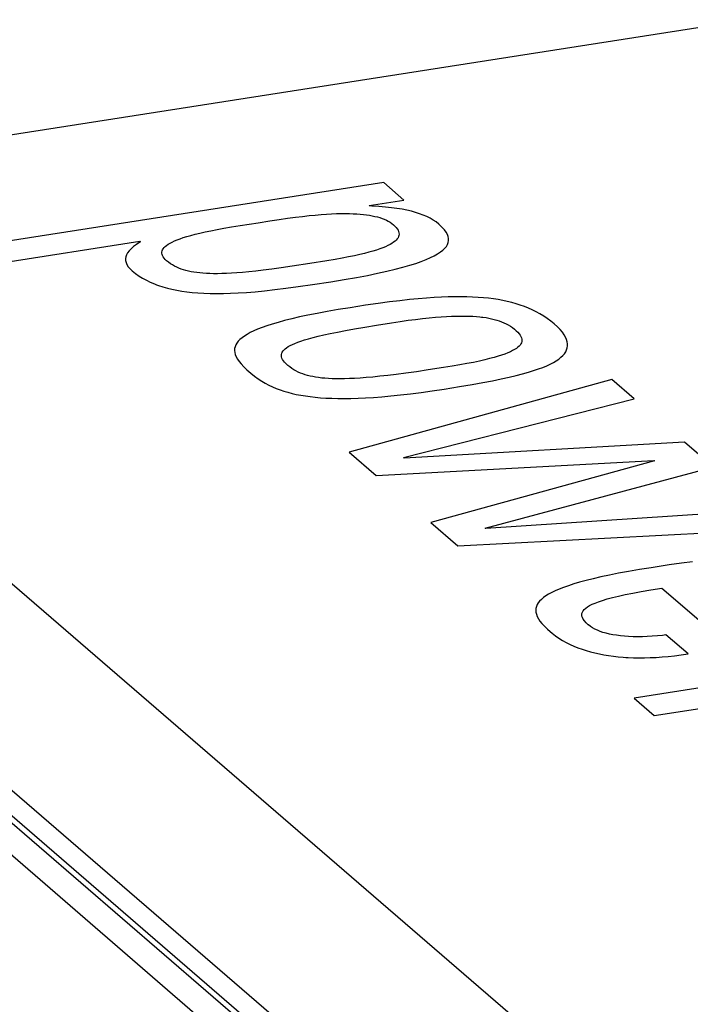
# Model space of a CAD drawing. Header units: millimetres. Extents: x -2579 to 1363, y -329 to 2298.
# Tile 231 of 256: x 1128.98 to 1131.41, y 1199.97 to 1203.55. Entities that reach past the tile are written whole.
import ezdxf

# ---------------------------------------------------------------- set-up
doc = ezdxf.new("R2010")
doc.units = ezdxf.units.MM
doc.header["$LTSCALE"] = 30.734
doc.layers.get('0').update_dxf_attribs({"linetype": 'CONTINUOUS'})

msp = doc.modelspace()

# ---------------------------------------------------------------- linework, layer by layer
at = {"color": 2}
msp.add_line((1146.4777, 1185.3765), (1119.6647, 1208.5237), dxfattribs=at)
at = {"color": 7}
for p, q in [((1146.6743, 1185.3243), (1119.8614, 1208.4715)), ((1120.1721, 1208.3234), (1146.9599, 1185.1979)), ((1120.1724, 1208.2303), (1146.7777, 1185.2622))]:
    msp.add_line(p, q, dxfattribs=at)
at = {"color": 250, "true_color": 0x1c1c1c}
for p, q in [((1147.5709, 1185.4198), (1121.2178, 1208.17)), ((1127.3835, 1202.8843), (1136.6705, 1204.3317)), ((1130.2997, 1202.9532), (1128.8292, 1202.724)), ((1130.3728, 1202.8901), (1130.2997, 1202.9532)), ((1130.2461, 1202.8703), (1130.3728, 1202.8901)), ((1130.2479, 1202.8688), (1130.2461, 1202.8703)), ((1130.2558, 1202.8684), (1130.2479, 1202.8688)), ((1130.2817, 1202.8667), (1130.2558, 1202.8684)), ((1130.3054, 1202.8647), (1130.2817, 1202.8667)), ((1130.3273, 1202.8623), (1130.3054, 1202.8647)), ((1129.9784, 1202.8276), (1130.0042, 1202.8307)), ((1130.0042, 1202.8307), (1130.0282, 1202.8334)), ((1130.0282, 1202.8334), (1130.0506, 1202.8356)), ((1130.0506, 1202.8356), (1130.0717, 1202.8374)), ((1130.0717, 1202.8374), (1130.0915, 1202.8389)), ((1130.0915, 1202.8389), (1130.1101, 1202.8399)), ((1130.1101, 1202.8399), (1130.1277, 1202.8407)), ((1130.1277, 1202.8407), (1130.1442, 1202.8411)), ((1130.1442, 1202.8411), (1130.1598, 1202.8412)), ((1130.1598, 1202.8412), (1130.1746, 1202.841)), ((1130.1746, 1202.841), (1130.1885, 1202.8406)), ((1130.1885, 1202.8406), (1130.2017, 1202.8399)), ((1130.2017, 1202.8399), (1130.2141, 1202.839)), ((1130.2141, 1202.839), (1130.226, 1202.8378)), ((1130.226, 1202.8378), (1130.2372, 1202.8365)), ((1130.2372, 1202.8365), (1130.2478, 1202.8348)), ((1130.2478, 1202.8348), (1130.2579, 1202.833)), ((1130.2579, 1202.833), (1130.2675, 1202.8309)), ((1130.2675, 1202.8309), (1130.2767, 1202.8286)), ((1130.3475, 1202.8596), (1130.3273, 1202.8623)), ((1130.3662, 1202.8565), (1130.3475, 1202.8596)), ((1130.3836, 1202.8531), (1130.3662, 1202.8565)), ((1130.3999, 1202.8493), (1130.3836, 1202.8531)), ((1130.4152, 1202.8452), (1130.3999, 1202.8493)), ((1130.4296, 1202.8406), (1130.4152, 1202.8452)), ((1130.4431, 1202.8356), (1130.4296, 1202.8406)), ((1130.4557, 1202.8301), (1130.4431, 1202.8356)), ((1130.4676, 1202.8241), (1130.4557, 1202.8301)), ((1129.7461, 1202.7922), (1129.7774, 1202.7973)), ((1129.7774, 1202.7973), (1129.8438, 1202.8078)), ((1129.8438, 1202.8078), (1129.8854, 1202.8143)), ((1129.8854, 1202.8143), (1129.9198, 1202.8195)), ((1129.9198, 1202.8195), (1129.9504, 1202.8239)), ((1129.9504, 1202.8239), (1129.9784, 1202.8276)), ((1130.2767, 1202.8286), (1130.2853, 1202.8261)), ((1130.2853, 1202.8261), (1130.2936, 1202.8233)), ((1130.2936, 1202.8233), (1130.3014, 1202.8202)), ((1130.3014, 1202.8202), (1130.3089, 1202.8169)), ((1130.3089, 1202.8169), (1130.3159, 1202.8132)), ((1130.3159, 1202.8132), (1130.3225, 1202.8093)), ((1130.3225, 1202.8093), (1130.3286, 1202.8051)), ((1130.3286, 1202.8051), (1130.3343, 1202.8005)), ((1130.3343, 1202.8005), (1130.3401, 1202.7952)), ((1130.3401, 1202.7952), (1130.3448, 1202.79)), ((1130.4788, 1202.8176), (1130.4676, 1202.8241)), ((1130.4893, 1202.8104), (1130.4788, 1202.8176)), ((1130.4991, 1202.8026), (1130.4893, 1202.8104)), ((1130.502, 1202.8), (1130.4991, 1202.8026)), ((1130.512, 1202.7906), (1130.502, 1202.8)), ((1129.5714, 1202.7535), (1129.5844, 1202.7576)), ((1129.5844, 1202.7576), (1129.5988, 1202.7617)), ((1129.5988, 1202.7617), (1129.6146, 1202.7658)), ((1129.6146, 1202.7658), (1129.6318, 1202.77)), ((1129.6318, 1202.77), (1129.6507, 1202.7743)), ((1129.6507, 1202.7743), (1129.6713, 1202.7786)), ((1129.6713, 1202.7786), (1129.6939, 1202.783)), ((1129.6939, 1202.783), (1129.7187, 1202.7875)), ((1129.7187, 1202.7875), (1129.7461, 1202.7922)), ((1130.3448, 1202.79), (1130.3486, 1202.785)), ((1130.3486, 1202.785), (1130.3515, 1202.7801)), ((1130.3533, 1202.7573), (1130.3512, 1202.7531)), ((1130.3515, 1202.7801), (1130.3535, 1202.7753)), ((1130.3545, 1202.7617), (1130.3533, 1202.7573)), ((1130.3535, 1202.7753), (1130.3546, 1202.7707)), ((1130.355, 1202.7661), (1130.3545, 1202.7617)), ((1130.3546, 1202.7707), (1130.355, 1202.7661)), ((1130.5199, 1202.7817), (1130.512, 1202.7906)), ((1130.526, 1202.7733), (1130.5199, 1202.7817)), ((1130.5305, 1202.7653), (1130.526, 1202.7733)), ((1130.5335, 1202.7576), (1130.5305, 1202.7653)), ((1130.5349, 1202.7501), (1130.5335, 1202.7576)), ((1128.9023, 1202.6609), (1129.4136, 1202.7406)), ((1129.401, 1202.7287), (1129.3904, 1202.721)), ((1129.4136, 1202.7367), (1129.401, 1202.7287)), ((1129.4136, 1202.7406), (1129.4163, 1202.7383)), ((1129.4163, 1202.7383), (1129.4136, 1202.7367)), ((1129.502, 1202.7174), (1129.506, 1202.7214)), ((1129.506, 1202.7214), (1129.5109, 1202.7254)), ((1129.5109, 1202.7254), (1129.5166, 1202.7294)), ((1129.5166, 1202.7294), (1129.5232, 1202.7334)), ((1129.5232, 1202.7334), (1129.5308, 1202.7374)), ((1129.5308, 1202.7374), (1129.5393, 1202.7414)), ((1129.5393, 1202.7414), (1129.5489, 1202.7454)), ((1129.5489, 1202.7454), (1129.5595, 1202.7494)), ((1129.5595, 1202.7494), (1129.5714, 1202.7535)), ((1130.3146, 1202.7245), (1130.3059, 1202.7205)), ((1130.3224, 1202.7285), (1130.3146, 1202.7245)), ((1130.3293, 1202.7325), (1130.3224, 1202.7285)), ((1130.3353, 1202.7366), (1130.3293, 1202.7325)), ((1130.3405, 1202.7406), (1130.3353, 1202.7366)), ((1130.3449, 1202.7447), (1130.3405, 1202.7406)), ((1130.3484, 1202.7489), (1130.3449, 1202.7447)), ((1130.3512, 1202.7531), (1130.3484, 1202.7489)), ((1130.5211, 1202.715), (1130.5267, 1202.7218)), ((1130.5267, 1202.7218), (1130.5308, 1202.7287)), ((1130.5308, 1202.7287), (1130.5336, 1202.7357)), ((1130.5336, 1202.7357), (1130.535, 1202.7428)), ((1130.535, 1202.7428), (1130.5349, 1202.7501)), ((1129.3649, 1202.6915), (1129.3623, 1202.6843)), ((1129.3689, 1202.6987), (1129.3649, 1202.6915)), ((1129.3744, 1202.706), (1129.3689, 1202.6987)), ((1129.3816, 1202.7134), (1129.3744, 1202.706)), ((1129.3904, 1202.721), (1129.3816, 1202.7134)), ((1129.4936, 1202.6968), (1129.4937, 1202.701)), ((1129.4943, 1202.6925), (1129.4936, 1202.6968)), ((1129.4937, 1202.701), (1129.4946, 1202.7052)), ((1129.4958, 1202.6881), (1129.4943, 1202.6925)), ((1129.4946, 1202.7052), (1129.4963, 1202.7093)), ((1129.4969, 1202.6859), (1129.4958, 1202.6881)), ((1129.4963, 1202.7093), (1129.4987, 1202.7134)), ((1129.4982, 1202.6836), (1129.4969, 1202.6859)), ((1129.4987, 1202.7134), (1129.502, 1202.7174)), ((1130.1929, 1202.6879), (1130.1718, 1202.6836)), ((1130.2121, 1202.6921), (1130.1929, 1202.6879)), ((1130.2296, 1202.6963), (1130.2121, 1202.6921)), ((1130.2456, 1202.7004), (1130.2296, 1202.6963)), ((1130.2601, 1202.7045), (1130.2456, 1202.7004)), ((1130.2733, 1202.7085), (1130.2601, 1202.7045)), ((1130.2853, 1202.7125), (1130.2733, 1202.7085)), ((1130.2961, 1202.7165), (1130.2853, 1202.7125)), ((1130.3059, 1202.7205), (1130.2961, 1202.7165)), ((1130.4693, 1202.681), (1130.4831, 1202.6878)), ((1130.4831, 1202.6878), (1130.4951, 1202.6947)), ((1130.4951, 1202.6947), (1130.5054, 1202.7014)), ((1130.5054, 1202.7014), (1130.514, 1202.7082)), ((1130.514, 1202.7082), (1130.5211, 1202.715)), ((1129.3623, 1202.6843), (1129.3612, 1202.6772)), ((1129.3612, 1202.6772), (1129.3616, 1202.67)), ((1129.3616, 1202.67), (1129.3634, 1202.6627)), ((1129.3634, 1202.6627), (1129.3668, 1202.6554)), ((1129.3668, 1202.6554), (1129.3716, 1202.648)), ((1129.5015, 1202.679), (1129.4982, 1202.6836)), ((1129.5057, 1202.6743), (1129.5015, 1202.679)), ((1129.5108, 1202.6695), (1129.5057, 1202.6743)), ((1129.5177, 1202.6639), (1129.5108, 1202.6695)), ((1129.5248, 1202.6588), (1129.5177, 1202.6639)), ((1129.5321, 1202.6542), (1129.5248, 1202.6588)), ((1129.5396, 1202.65), (1129.5321, 1202.6542)), ((1129.5474, 1202.6462), (1129.5396, 1202.65)), ((1129.9666, 1202.6499), (1129.9271, 1202.6442)), ((1130.031, 1202.6597), (1129.9666, 1202.6499)), ((1130.0929, 1202.6695), (1130.031, 1202.6597)), ((1130.1225, 1202.6745), (1130.0929, 1202.6695)), ((1130.1485, 1202.6792), (1130.1225, 1202.6745)), ((1130.1718, 1202.6836), (1130.1485, 1202.6792)), ((1130.3687, 1202.646), (1130.3936, 1202.6532)), ((1130.3936, 1202.6532), (1130.4159, 1202.6602)), ((1130.4159, 1202.6602), (1130.4359, 1202.6672)), ((1130.4359, 1202.6672), (1130.4536, 1202.6741)), ((1130.4536, 1202.6741), (1130.4693, 1202.681)), ((1129.3716, 1202.648), (1129.3781, 1202.6405)), ((1129.3781, 1202.6405), (1129.3862, 1202.6328)), ((1129.3862, 1202.6328), (1129.3982, 1202.6231)), ((1129.3982, 1202.6231), (1129.4108, 1202.6142)), ((1129.4108, 1202.6142), (1129.4239, 1202.606)), ((1129.5555, 1202.6427), (1129.5474, 1202.6462)), ((1129.5637, 1202.6396), (1129.5555, 1202.6427)), ((1129.5723, 1202.6367), (1129.5637, 1202.6396)), ((1129.5812, 1202.6341), (1129.5723, 1202.6367)), ((1129.5858, 1202.633), (1129.5812, 1202.6341)), ((1129.5905, 1202.6319), (1129.5858, 1202.633)), ((1129.6001, 1202.6298), (1129.5905, 1202.6319)), ((1129.6101, 1202.6281), (1129.6001, 1202.6298)), ((1129.6206, 1202.6265), (1129.6101, 1202.6281)), ((1129.6315, 1202.6252), (1129.6206, 1202.6265)), ((1129.643, 1202.6242), (1129.6315, 1202.6252)), ((1129.6552, 1202.6234), (1129.643, 1202.6242)), ((1129.668, 1202.6229), (1129.6552, 1202.6234)), ((1129.6817, 1202.6226), (1129.668, 1202.6229)), ((1129.6962, 1202.6226), (1129.6817, 1202.6226)), ((1129.7117, 1202.6229), (1129.6962, 1202.6226)), ((1129.7283, 1202.6235), (1129.7117, 1202.6229)), ((1129.7462, 1202.6244), (1129.7283, 1202.6235)), ((1129.7655, 1202.6257), (1129.7462, 1202.6244)), ((1129.7865, 1202.6274), (1129.7655, 1202.6257)), ((1129.8093, 1202.6296), (1129.7865, 1202.6274)), ((1129.8343, 1202.6323), (1129.8093, 1202.6296)), ((1129.8619, 1202.6355), (1129.8343, 1202.6323)), ((1129.8926, 1202.6395), (1129.8619, 1202.6355)), ((1129.9271, 1202.6442), (1129.8926, 1202.6395)), ((1130.1999, 1202.609), (1130.2403, 1202.6166)), ((1130.2403, 1202.6166), (1130.2772, 1202.6241)), ((1130.2772, 1202.6241), (1130.3107, 1202.6315)), ((1130.3107, 1202.6315), (1130.3411, 1202.6388)), ((1130.3411, 1202.6388), (1130.3687, 1202.646)), ((1129.4239, 1202.606), (1129.4375, 1202.5986)), ((1129.4375, 1202.5986), (1129.4517, 1202.5917)), ((1129.4517, 1202.5917), (1129.4663, 1202.5855)), ((1129.4663, 1202.5855), (1129.4739, 1202.5826)), ((1129.4739, 1202.5826), (1129.4815, 1202.5799)), ((1129.4815, 1202.5799), (1129.4972, 1202.5748)), ((1129.9887, 1202.5757), (1130.0402, 1202.5832)), ((1130.0402, 1202.5832), (1130.1076, 1202.5936)), ((1130.1076, 1202.5936), (1130.1558, 1202.6013)), ((1130.1558, 1202.6013), (1130.1999, 1202.609)), ((1129.4972, 1202.5748), (1129.5135, 1202.5703)), ((1129.5135, 1202.5703), (1129.5303, 1202.5662)), ((1129.5303, 1202.5662), (1129.5477, 1202.5626)), ((1129.5477, 1202.5626), (1129.5658, 1202.5595)), ((1129.5658, 1202.5595), (1129.5846, 1202.5569)), ((1129.5846, 1202.5569), (1129.6042, 1202.5547)), ((1129.6042, 1202.5547), (1129.6246, 1202.553)), ((1129.6246, 1202.553), (1129.646, 1202.5517)), ((1129.646, 1202.5517), (1129.6685, 1202.5509)), ((1129.6685, 1202.5509), (1129.6921, 1202.5506)), ((1129.6921, 1202.5506), (1129.717, 1202.5508)), ((1129.717, 1202.5508), (1129.7434, 1202.5515)), ((1129.7434, 1202.5515), (1129.7713, 1202.5528)), ((1129.7713, 1202.5528), (1129.801, 1202.5547)), ((1129.801, 1202.5547), (1129.8327, 1202.5573)), ((1129.8327, 1202.5573), (1129.8667, 1202.5605)), ((1129.8667, 1202.5605), (1129.9036, 1202.5646)), ((1129.9036, 1202.5646), (1129.9439, 1202.5696)), ((1129.9439, 1202.5696), (1129.9887, 1202.5757)), ((1130.2333, 1202.5077), (1130.1772, 1202.4991)), ((1130.2796, 1202.5143), (1130.2333, 1202.5077)), ((1130.3208, 1202.5199), (1130.2796, 1202.5143)), ((1130.3582, 1202.5245), (1130.3208, 1202.5199)), ((1130.3926, 1202.5283), (1130.3582, 1202.5245)), ((1130.4245, 1202.5315), (1130.3926, 1202.5283)), ((1130.4543, 1202.534), (1130.4245, 1202.5315)), ((1130.4823, 1202.536), (1130.4543, 1202.534)), ((1130.5087, 1202.5374), (1130.4823, 1202.536)), ((1130.5336, 1202.5384), (1130.5087, 1202.5374)), ((1130.5573, 1202.5389), (1130.5336, 1202.5384)), ((1130.5799, 1202.539), (1130.5573, 1202.5389)), ((1130.6015, 1202.5386), (1130.5799, 1202.539)), ((1130.6222, 1202.5379), (1130.6015, 1202.5386)), ((1130.6421, 1202.5367), (1130.6222, 1202.5379)), ((1130.6612, 1202.5352), (1130.6421, 1202.5367)), ((1130.6797, 1202.5333), (1130.6612, 1202.5352)), ((1130.6975, 1202.531), (1130.6797, 1202.5333)), ((1130.7148, 1202.5283), (1130.6975, 1202.531)), ((1130.7317, 1202.5253), (1130.7148, 1202.5283)), ((1130.7481, 1202.5218), (1130.7317, 1202.5253)), ((1130.7641, 1202.5179), (1130.7481, 1202.5218)), ((1130.7798, 1202.5136), (1130.7641, 1202.5179)), ((1130.795, 1202.5088), (1130.7798, 1202.5136)), ((1130.81, 1202.5035), (1130.795, 1202.5088)), ((1130.0243, 1202.4719), (1129.9935, 1202.4653)), ((1130.0579, 1202.4785), (1130.0243, 1202.4719)), ((1130.0944, 1202.4853), (1130.0579, 1202.4785)), ((1130.1341, 1202.4922), (1130.0944, 1202.4853)), ((1130.1772, 1202.4991), (1130.1341, 1202.4922)), ((1130.8246, 1202.4977), (1130.81, 1202.5035)), ((1130.839, 1202.4914), (1130.8246, 1202.4977)), ((1130.853, 1202.4845), (1130.839, 1202.4914)), ((1130.8667, 1202.4771), (1130.853, 1202.4845)), ((1130.8802, 1202.4689), (1130.8667, 1202.4771)), ((1129.8944, 1202.4395), (1129.8749, 1202.4333)), ((1129.9158, 1202.4459), (1129.8944, 1202.4395)), ((1129.9394, 1202.4523), (1129.9158, 1202.4459)), ((1129.9652, 1202.4587), (1129.9394, 1202.4523)), ((1129.9935, 1202.4653), (1129.9652, 1202.4587)), ((1130.2303, 1202.4287), (1130.2726, 1202.4357)), ((1130.2726, 1202.4357), (1130.3277, 1202.4445)), ((1130.3277, 1202.4445), (1130.3588, 1202.4492)), ((1130.3588, 1202.4492), (1130.3879, 1202.4533)), ((1130.3879, 1202.4533), (1130.4152, 1202.4568)), ((1130.4152, 1202.4568), (1130.4407, 1202.4598)), ((1130.4407, 1202.4598), (1130.4645, 1202.4623)), ((1130.4645, 1202.4623), (1130.4869, 1202.4644)), ((1130.4869, 1202.4644), (1130.5078, 1202.466)), ((1130.5078, 1202.466), (1130.5275, 1202.4673)), ((1130.5275, 1202.4673), (1130.5459, 1202.4682)), ((1130.5459, 1202.4682), (1130.5632, 1202.4687)), ((1130.5632, 1202.4687), (1130.5795, 1202.4689)), ((1130.5795, 1202.4689), (1130.5948, 1202.4689)), ((1130.5948, 1202.4689), (1130.6093, 1202.4685)), ((1130.6093, 1202.4685), (1130.6229, 1202.4679)), ((1130.6229, 1202.4679), (1130.6358, 1202.467)), ((1130.6358, 1202.467), (1130.6481, 1202.4659)), ((1130.6481, 1202.4659), (1130.654, 1202.4652)), ((1130.654, 1202.4652), (1130.6597, 1202.4645)), ((1130.6597, 1202.4645), (1130.6708, 1202.4629)), ((1130.6708, 1202.4629), (1130.6813, 1202.461)), ((1130.6813, 1202.461), (1130.6913, 1202.4589)), ((1130.6913, 1202.4589), (1130.7009, 1202.4566)), ((1130.7009, 1202.4566), (1130.7101, 1202.454)), ((1130.7101, 1202.454), (1130.719, 1202.4511)), ((1130.719, 1202.4511), (1130.7275, 1202.4479)), ((1130.7275, 1202.4479), (1130.7358, 1202.4444)), ((1130.7358, 1202.4444), (1130.7438, 1202.4406)), ((1130.7438, 1202.4406), (1130.7516, 1202.4364)), ((1130.7516, 1202.4364), (1130.7592, 1202.4317)), ((1130.8933, 1202.4601), (1130.8802, 1202.4689)), ((1130.9062, 1202.4506), (1130.8933, 1202.4601)), ((1130.9187, 1202.4403), (1130.9062, 1202.4506)), ((1130.9302, 1202.4299), (1130.9187, 1202.4403)), ((1129.8032, 1202.4022), (1129.7933, 1202.3959)), ((1129.8145, 1202.4084), (1129.8032, 1202.4022)), ((1129.8272, 1202.4146), (1129.8145, 1202.4084)), ((1129.8414, 1202.4208), (1129.8272, 1202.4146)), ((1129.8573, 1202.427), (1129.8414, 1202.4208)), ((1129.8749, 1202.4333), (1129.8573, 1202.427)), ((1130.0614, 1202.3954), (1130.082, 1202.4002)), ((1130.082, 1202.4002), (1130.1052, 1202.4053)), ((1130.1052, 1202.4053), (1130.1311, 1202.4106)), ((1130.1311, 1202.4106), (1130.1603, 1202.4162)), ((1130.1603, 1202.4162), (1130.1932, 1202.4222)), ((1130.1932, 1202.4222), (1130.2303, 1202.4287)), ((1130.7592, 1202.4317), (1130.7666, 1202.4266)), ((1130.7666, 1202.4266), (1130.7739, 1202.421)), ((1130.7739, 1202.421), (1130.7771, 1202.4183)), ((1130.7771, 1202.4183), (1130.7802, 1202.4156)), ((1130.7802, 1202.4156), (1130.7862, 1202.4097)), ((1130.7862, 1202.4097), (1130.7911, 1202.4042)), ((1130.7911, 1202.4042), (1130.7949, 1202.399)), ((1130.94, 1202.4199), (1130.9302, 1202.4299)), ((1130.9481, 1202.4103), (1130.94, 1202.4199)), ((1130.9547, 1202.4011), (1130.9481, 1202.4103)), ((1130.9598, 1202.3923), (1130.9547, 1202.4011)), ((1129.7623, 1202.3641), (1129.7596, 1202.3574)), ((1129.7662, 1202.3706), (1129.7623, 1202.3641)), ((1129.7712, 1202.3771), (1129.7662, 1202.3706)), ((1129.7773, 1202.3834), (1129.7712, 1202.3771)), ((1129.7847, 1202.3897), (1129.7773, 1202.3834)), ((1129.7933, 1202.3959), (1129.7847, 1202.3897)), ((1129.9596, 1202.3616), (1129.9676, 1202.3656)), ((1129.9676, 1202.3656), (1129.9767, 1202.3695)), ((1129.9767, 1202.3695), (1129.987, 1202.3736)), ((1129.987, 1202.3736), (1129.9986, 1202.3777)), ((1129.9986, 1202.3777), (1130.0117, 1202.3819)), ((1130.0117, 1202.3819), (1130.0264, 1202.3863)), ((1130.0264, 1202.3863), (1130.0429, 1202.3907)), ((1130.0429, 1202.3907), (1130.0614, 1202.3954)), ((1130.7973, 1202.3674), (1130.7945, 1202.3633)), ((1130.7949, 1202.399), (1130.7978, 1202.394)), ((1130.7994, 1202.3716), (1130.7973, 1202.3674)), ((1130.7978, 1202.394), (1130.7998, 1202.3892)), ((1130.8007, 1202.3758), (1130.7994, 1202.3716)), ((1130.7998, 1202.3892), (1130.8009, 1202.3846)), ((1130.8012, 1202.3802), (1130.8007, 1202.3758)), ((1130.8009, 1202.3846), (1130.8012, 1202.3802)), ((1130.9636, 1202.3838), (1130.9598, 1202.3923)), ((1130.966, 1202.3757), (1130.9636, 1202.3838)), ((1130.9672, 1202.3678), (1130.966, 1202.3757)), ((1130.9671, 1202.3602), (1130.9672, 1202.3678)), ((1129.758, 1202.3506), (1129.7576, 1202.3435)), ((1129.7576, 1202.3435), (1129.7583, 1202.3363)), ((1129.7596, 1202.3574), (1129.758, 1202.3506)), ((1129.7583, 1202.3363), (1129.7602, 1202.3287)), ((1129.7602, 1202.3287), (1129.7634, 1202.3209)), ((1129.9278, 1202.3253), (1129.9281, 1202.3296)), ((1129.9281, 1202.3296), (1129.9292, 1202.3338)), ((1129.9292, 1202.3338), (1129.931, 1202.3379)), ((1129.931, 1202.3379), (1129.9337, 1202.342)), ((1129.9337, 1202.342), (1129.9372, 1202.3459)), ((1129.9372, 1202.3459), (1129.9414, 1202.3499)), ((1129.9414, 1202.3499), (1129.9466, 1202.3538)), ((1129.9466, 1202.3538), (1129.9526, 1202.3577)), ((1129.9526, 1202.3577), (1129.9596, 1202.3616)), ((1130.7394, 1202.3309), (1130.7276, 1202.3268)), ((1130.7499, 1202.335), (1130.7394, 1202.3309)), ((1130.7592, 1202.3391), (1130.7499, 1202.335)), ((1130.7674, 1202.3431), (1130.7592, 1202.3391)), ((1130.7747, 1202.3472), (1130.7674, 1202.3431)), ((1130.781, 1202.3512), (1130.7747, 1202.3472)), ((1130.7838, 1202.3532), (1130.781, 1202.3512)), ((1130.7863, 1202.3552), (1130.7838, 1202.3532)), ((1130.7908, 1202.3592), (1130.7863, 1202.3552)), ((1130.7945, 1202.3633), (1130.7908, 1202.3592)), ((1130.9499, 1202.3254), (1130.9556, 1202.332)), ((1130.9556, 1202.332), (1130.9601, 1202.3388)), ((1130.9601, 1202.3388), (1130.9636, 1202.3457)), ((1130.9636, 1202.3457), (1130.9659, 1202.3528)), ((1130.9659, 1202.3528), (1130.9671, 1202.3602)), ((1129.7634, 1202.3209), (1129.7679, 1202.3126)), ((1129.7679, 1202.3126), (1129.7739, 1202.3039)), ((1129.7739, 1202.3039), (1129.7814, 1202.2947)), ((1129.7814, 1202.2947), (1129.7908, 1202.2847)), ((1129.9283, 1202.3208), (1129.9278, 1202.3253)), ((1129.9297, 1202.3162), (1129.9283, 1202.3208)), ((1129.9319, 1202.3114), (1129.9297, 1202.3162)), ((1129.9351, 1202.3063), (1129.9319, 1202.3114)), ((1129.9393, 1202.301), (1129.9351, 1202.3063)), ((1129.9445, 1202.2954), (1129.9393, 1202.301)), ((1129.951, 1202.2895), (1129.9445, 1202.2954)), ((1130.6015, 1202.296), (1130.5757, 1202.2912)), ((1130.6251, 1202.3006), (1130.6015, 1202.296)), ((1130.6466, 1202.3052), (1130.6251, 1202.3006)), ((1130.6661, 1202.3097), (1130.6466, 1202.3052)), ((1130.6839, 1202.314), (1130.6661, 1202.3097)), ((1130.7, 1202.3184), (1130.6839, 1202.314)), ((1130.7145, 1202.3226), (1130.7, 1202.3184)), ((1130.7276, 1202.3268), (1130.7145, 1202.3226)), ((1130.8914, 1202.2884), (1130.9043, 1202.2943)), ((1130.9043, 1202.2943), (1130.9158, 1202.3004)), ((1130.9158, 1202.3004), (1130.9261, 1202.3065)), ((1130.9261, 1202.3065), (1130.9352, 1202.3127)), ((1130.9352, 1202.3127), (1130.9431, 1202.319)), ((1130.9431, 1202.319), (1130.9499, 1202.3254)), ((1129.7908, 1202.2847), (1129.8021, 1202.2739)), ((1129.8021, 1202.2739), (1129.8095, 1202.2674)), ((1129.8095, 1202.2674), (1129.8171, 1202.261)), ((1129.8171, 1202.261), (1129.8304, 1202.2505)), ((1129.9581, 1202.2837), (1129.951, 1202.2895)), ((1129.9655, 1202.2784), (1129.9581, 1202.2837)), ((1129.9729, 1202.2737), (1129.9655, 1202.2784)), ((1129.9806, 1202.2693), (1129.9729, 1202.2737)), ((1129.9885, 1202.2654), (1129.9806, 1202.2693)), ((1129.9967, 1202.2618), (1129.9885, 1202.2654)), ((1130.0051, 1202.2586), (1129.9967, 1202.2618)), ((1130.0137, 1202.2557), (1130.0051, 1202.2586)), ((1130.345, 1202.2569), (1130.3137, 1202.2531)), ((1130.3796, 1202.2614), (1130.345, 1202.2569)), ((1130.4182, 1202.2667), (1130.3796, 1202.2614)), ((1130.4613, 1202.273), (1130.4182, 1202.2667)), ((1130.5166, 1202.2814), (1130.4613, 1202.273)), ((1130.5474, 1202.2864), (1130.5166, 1202.2814)), ((1130.5757, 1202.2912), (1130.5474, 1202.2864)), ((1130.7801, 1202.2527), (1130.8034, 1202.2587)), ((1130.8034, 1202.2587), (1130.8246, 1202.2647)), ((1130.8246, 1202.2647), (1130.8438, 1202.2706)), ((1130.8438, 1202.2706), (1130.8613, 1202.2765)), ((1130.8613, 1202.2765), (1130.8771, 1202.2824)), ((1130.8771, 1202.2824), (1130.8914, 1202.2884)), ((1129.8304, 1202.2505), (1129.8434, 1202.2411)), ((1129.8434, 1202.2411), (1129.8564, 1202.2327)), ((1129.8564, 1202.2327), (1129.8693, 1202.2251)), ((1129.8693, 1202.2251), (1129.8823, 1202.2182)), ((1130.0228, 1202.253), (1130.0137, 1202.2557)), ((1130.0321, 1202.2507), (1130.0228, 1202.253)), ((1130.0419, 1202.2486), (1130.0321, 1202.2507)), ((1130.0521, 1202.2467), (1130.0419, 1202.2486)), ((1130.0628, 1202.2451), (1130.0521, 1202.2467)), ((1130.0741, 1202.2437), (1130.0628, 1202.2451)), ((1130.0859, 1202.2426), (1130.0741, 1202.2437)), ((1130.0984, 1202.2417), (1130.0859, 1202.2426)), ((1130.1117, 1202.2411), (1130.0984, 1202.2417)), ((1130.1259, 1202.2408), (1130.1117, 1202.2411)), ((1130.141, 1202.2407), (1130.1259, 1202.2408)), ((1130.1571, 1202.2409), (1130.141, 1202.2407)), ((1130.1745, 1202.2414), (1130.1571, 1202.2409)), ((1131.1283, 1202.2378), (1130.1736, 1201.9746)), ((1130.1932, 1202.2423), (1130.1745, 1202.2414)), ((1130.2135, 1202.2435), (1130.1932, 1202.2423)), ((1130.2354, 1202.2452), (1130.2135, 1202.2435)), ((1130.2592, 1202.2473), (1130.2354, 1202.2452)), ((1130.2852, 1202.2499), (1130.2592, 1202.2473)), ((1130.3137, 1202.2531), (1130.2852, 1202.2499)), ((1130.6202, 1202.2202), (1130.6597, 1202.2273)), ((1130.6597, 1202.2273), (1130.6947, 1202.2339)), ((1130.6947, 1202.2339), (1130.7261, 1202.2403)), ((1130.7261, 1202.2403), (1130.7545, 1202.2466)), ((1130.7545, 1202.2466), (1130.7801, 1202.2527)), ((1131.2094, 1202.1678), (1131.1283, 1202.2378)), ((1129.8823, 1202.2182), (1129.8955, 1202.2119)), ((1129.8955, 1202.2119), (1129.909, 1202.2062)), ((1129.909, 1202.2062), (1129.9228, 1202.2009)), ((1129.9228, 1202.2009), (1129.9369, 1202.1962)), ((1129.9369, 1202.1962), (1129.9514, 1202.1919)), ((1129.9514, 1202.1919), (1129.9664, 1202.1879)), ((1129.9664, 1202.1879), (1129.9819, 1202.1844)), ((1130.3598, 1202.1823), (1130.3962, 1202.1865)), ((1130.3962, 1202.1865), (1130.4348, 1202.1915)), ((1130.4348, 1202.1915), (1130.4758, 1202.1972)), ((1130.4758, 1202.1972), (1130.5193, 1202.2037)), ((1130.5193, 1202.2037), (1130.5751, 1202.2126)), ((1130.5751, 1202.2126), (1130.6202, 1202.2202)), ((1129.9819, 1202.1844), (1129.998, 1202.1813)), ((1129.998, 1202.1813), (1130.0147, 1202.1785)), ((1130.0147, 1202.1785), (1130.0322, 1202.176)), ((1130.0322, 1202.176), (1130.0504, 1202.174)), ((1130.0504, 1202.174), (1130.0695, 1202.1723)), ((1130.0695, 1202.1723), (1130.0895, 1202.171)), ((1130.0895, 1202.171), (1130.1105, 1202.17)), ((1130.1105, 1202.17), (1130.1326, 1202.1695)), ((1130.1326, 1202.1695), (1130.1558, 1202.1693)), ((1130.1558, 1202.1693), (1130.1803, 1202.1697)), ((1130.1803, 1202.1697), (1130.2062, 1202.1704)), ((1130.2062, 1202.1704), (1130.2335, 1202.1717)), ((1130.2335, 1202.1717), (1130.2624, 1202.1735)), ((1130.2624, 1202.1735), (1130.293, 1202.1758)), ((1130.293, 1202.1758), (1130.3254, 1202.1787)), ((1130.3254, 1202.1787), (1130.3598, 1202.1823)), ((1130.3714, 1201.9546), (1131.2094, 1202.1678)), ((1131.392, 1202.0102), (1130.3732, 1201.9531)), ((1131.4954, 1201.9209), (1131.392, 1202.0102)), ((1130.1736, 1201.9746), (1130.2716, 1201.89)), ((1130.2716, 1201.89), (1131.2808, 1201.9447)), ((1130.3732, 1201.9531), (1130.3714, 1201.9546)), ((1131.2826, 1201.9432), (1130.4703, 1201.7185)), ((1131.2808, 1201.9447), (1131.2826, 1201.9432)), ((1130.6682, 1201.6984), (1131.4954, 1201.9209)), ((1131.6781, 1201.7632), (1130.67, 1201.6969)), ((1130.4703, 1201.7185), (1130.5683, 1201.6339)), ((1130.5683, 1201.6339), (1131.7556, 1201.6963)), ((1130.67, 1201.6969), (1130.6682, 1201.6984)), ((1131.2282, 1201.5479), (1131.1887, 1201.5411)), ((1131.271, 1201.5548), (1131.2282, 1201.5479)), ((1131.3355, 1201.5646), (1131.271, 1201.5548)), ((1131.3805, 1201.571), (1131.3355, 1201.5646)), ((1131.4208, 1201.5764), (1131.3805, 1201.571)), ((1131.0342, 1201.5083), (1131.0107, 1201.5019)), ((1131.06, 1201.5147), (1131.0342, 1201.5083)), ((1131.0881, 1201.5212), (1131.06, 1201.5147)), ((1131.1188, 1201.5277), (1131.0881, 1201.5212)), ((1131.1523, 1201.5344), (1131.1188, 1201.5277)), ((1131.1887, 1201.5411), (1131.1523, 1201.5344)), ((1130.922, 1201.4707), (1130.9093, 1201.4646)), ((1130.9363, 1201.4769), (1130.922, 1201.4707)), ((1130.9522, 1201.4831), (1130.9363, 1201.4769)), ((1130.9698, 1201.4893), (1130.9522, 1201.4831)), ((1130.9893, 1201.4956), (1130.9698, 1201.4893)), ((1131.0107, 1201.5019), (1130.9893, 1201.4956)), ((1131.2347, 1201.4684), (1131.2698, 1201.4745)), ((1131.2698, 1201.4745), (1131.3093, 1201.4809)), ((1131.3093, 1201.4809), (1131.5624, 1201.2624)), ((1130.8718, 1201.4397), (1130.8656, 1201.4334)), ((1130.8793, 1201.446), (1130.8718, 1201.4397)), ((1130.8879, 1201.4522), (1130.8793, 1201.446)), ((1130.8979, 1201.4584), (1130.8879, 1201.4522)), ((1130.9093, 1201.4646), (1130.8979, 1201.4584)), ((1131.0798, 1201.4313), (1131.0943, 1201.4361)), ((1131.0943, 1201.4361), (1131.1109, 1201.4411)), ((1131.1109, 1201.4411), (1131.1299, 1201.4462)), ((1131.1299, 1201.4462), (1131.1515, 1201.4515)), ((1131.1515, 1201.4515), (1131.1759, 1201.4569)), ((1131.1759, 1201.4569), (1131.2036, 1201.4626)), ((1131.2036, 1201.4626), (1131.2347, 1201.4684)), ((1130.852, 1201.4071), (1130.8514, 1201.4002)), ((1130.8514, 1201.4002), (1130.852, 1201.393)), ((1130.8537, 1201.4139), (1130.852, 1201.4071)), ((1130.8566, 1201.4205), (1130.8537, 1201.4139)), ((1130.8605, 1201.427), (1130.8566, 1201.4205)), ((1130.8656, 1201.4334), (1130.8605, 1201.427)), ((1131.0209, 1201.3938), (1131.0237, 1201.3986)), ((1131.0237, 1201.3986), (1131.0277, 1201.4033)), ((1131.0277, 1201.4033), (1131.0329, 1201.4079)), ((1131.0329, 1201.4079), (1131.0393, 1201.4125)), ((1131.0393, 1201.4125), (1131.0471, 1201.4171)), ((1131.0471, 1201.4171), (1131.0564, 1201.4218)), ((1131.0564, 1201.4218), (1131.0672, 1201.4265)), ((1131.0672, 1201.4265), (1131.0798, 1201.4313)), ((1130.852, 1201.393), (1130.8537, 1201.3855)), ((1130.8537, 1201.3855), (1130.8567, 1201.3777)), ((1130.8567, 1201.3777), (1130.861, 1201.3696)), ((1130.861, 1201.3696), (1130.8667, 1201.361)), ((1131.0186, 1201.384), (1131.0192, 1201.389)), ((1131.0192, 1201.3787), (1131.0186, 1201.384)), ((1131.0192, 1201.389), (1131.0209, 1201.3938)), ((1131.021, 1201.3733), (1131.0192, 1201.3787)), ((1131.024, 1201.3675), (1131.021, 1201.3733)), ((1131.0285, 1201.3613), (1131.024, 1201.3675)), ((1130.8667, 1201.361), (1130.8739, 1201.3519)), ((1130.8739, 1201.3519), (1130.8829, 1201.3422)), ((1130.8829, 1201.3422), (1130.8939, 1201.3316)), ((1130.8939, 1201.3316), (1130.9033, 1201.3231)), ((1131.0345, 1201.3547), (1131.0285, 1201.3613)), ((1131.0423, 1201.3474), (1131.0345, 1201.3547)), ((1131.0431, 1201.3467), (1131.0423, 1201.3474)), ((1131.05, 1201.3413), (1131.0431, 1201.3467)), ((1131.0577, 1201.3363), (1131.05, 1201.3413)), ((1131.0661, 1201.3316), (1131.0577, 1201.3363)), ((1131.0752, 1201.3274), (1131.0661, 1201.3316)), ((1131.0851, 1201.3235), (1131.0752, 1201.3274)), ((1130.9033, 1201.3231), (1130.9111, 1201.3166)), ((1130.9111, 1201.3166), (1130.9232, 1201.3074)), ((1130.9232, 1201.3074), (1130.9358, 1201.2988)), ((1130.9358, 1201.2988), (1130.9488, 1201.2908)), ((1131.0956, 1201.3199), (1131.0851, 1201.3235)), ((1131.1068, 1201.3167), (1131.0956, 1201.3199)), ((1131.1187, 1201.3139), (1131.1068, 1201.3167)), ((1131.1313, 1201.3114), (1131.1187, 1201.3139)), ((1131.1446, 1201.3092), (1131.1313, 1201.3114)), ((1131.1586, 1201.3074), (1131.1446, 1201.3092)), ((1131.1733, 1201.3059), (1131.1586, 1201.3074)), ((1131.1887, 1201.3049), (1131.1733, 1201.3059)), ((1131.2047, 1201.3042), (1131.1887, 1201.3049)), ((1131.2213, 1201.3039), (1131.2047, 1201.3042)), ((1131.2386, 1201.3041), (1131.2213, 1201.3039)), ((1131.2563, 1201.3047), (1131.2386, 1201.3041)), ((1131.2745, 1201.3057), (1131.2563, 1201.3047)), ((1131.2931, 1201.3072), (1131.2745, 1201.3057)), ((1131.3118, 1201.3091), (1131.2931, 1201.3072)), ((1131.3244, 1201.3107), (1131.3118, 1201.3091)), ((1131.4046, 1201.2414), (1131.3244, 1201.3107)), ((1130.9488, 1201.2908), (1130.9623, 1201.2833)), ((1130.9623, 1201.2833), (1130.9761, 1201.2764)), ((1130.9761, 1201.2764), (1130.9902, 1201.27)), ((1130.9902, 1201.27), (1131.0048, 1201.2641)), ((1131.0048, 1201.2641), (1131.0196, 1201.2587)), ((1131.0196, 1201.2587), (1131.0348, 1201.2537)), ((1131.0348, 1201.2537), (1131.0503, 1201.2492)), ((1131.0503, 1201.2492), (1131.0662, 1201.2452)), ((1131.0662, 1201.2452), (1131.0824, 1201.2416)), ((1131.0824, 1201.2416), (1131.0989, 1201.2384)), ((1131.0989, 1201.2384), (1131.1158, 1201.2356)), ((1131.1158, 1201.2356), (1131.1332, 1201.2333)), ((1131.1332, 1201.2333), (1131.1509, 1201.2313)), ((1131.1509, 1201.2313), (1131.169, 1201.2297)), ((1131.169, 1201.2297), (1131.1783, 1201.2291)), ((1131.1783, 1201.2291), (1131.1876, 1201.2286)), ((1131.1876, 1201.2286), (1131.2067, 1201.2278)), ((1131.2067, 1201.2278), (1131.2263, 1201.2275)), ((1132.2756, 1201.2474), (1131.2086, 1201.0811)), ((1131.2263, 1201.2275), (1131.2464, 1201.2276)), ((1131.2464, 1201.2276), (1131.2671, 1201.2281)), ((1131.2671, 1201.2281), (1131.2883, 1201.2291)), ((1131.2883, 1201.2291), (1131.3102, 1201.2305)), ((1131.3102, 1201.2305), (1131.3327, 1201.2325)), ((1131.3327, 1201.2325), (1131.3559, 1201.2349)), ((1131.3559, 1201.2349), (1131.3799, 1201.2379)), ((1131.3799, 1201.2379), (1131.4046, 1201.2414)), ((1131.2817, 1201.018), (1131.9127, 1201.1164)), ((1131.2086, 1201.0811), (1131.2817, 1201.018))]:
    msp.add_line(p, q, dxfattribs=at)

doc.saveas('drawing.dxf')
